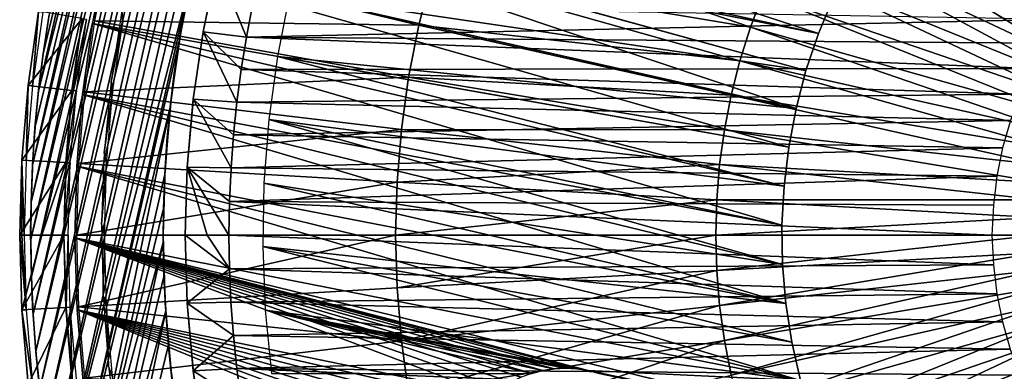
# Model space of a CAD drawing. Header units: millimetres. Extents: x -30.2 to 30.2, y -30.2 to 30.2.
# Tile 22 of 114: x -30.2 to -8, y -3.1 to 4.9. Entities that reach past the tile are written whole.
import ezdxf

# ---------------------------------------------------------------- set-up
doc = ezdxf.new("R2010")
doc.units = ezdxf.units.MM
doc.header["$LTSCALE"] = 65.185185
for name, color, linetype in [('1', 7, 'CONTINUOUS'), ('10', 7, 'CONTINUOUS'), ('11', 7, 'CONTINUOUS'), ('15', 7, 'CONTINUOUS'), ('16', 7, 'CONTINUOUS'), ('17', 7, 'CONTINUOUS'), ('18', 7, 'CONTINUOUS'), ('19', 7, 'CONTINUOUS'), ('2', 7, 'CONTINUOUS'), ('29', 7, 'CONTINUOUS'), ('3', 7, 'CONTINUOUS'), ('31', 7, 'CONTINUOUS'), ('32', 7, 'CONTINUOUS'), ('4', 7, 'CONTINUOUS'), ('43', 7, 'CONTINUOUS'), ('44', 7, 'CONTINUOUS'), ('45', 7, 'CONTINUOUS'), ('47', 7, 'CONTINUOUS'), ('49', 7, 'CONTINUOUS'), ('5', 7, 'CONTINUOUS'), ('6', 7, 'CONTINUOUS'), ('7', 7, 'CONTINUOUS'), ('8', 7, 'CONTINUOUS'), ('9', 7, 'CONTINUOUS')]:
    doc.layers.add(name, color=color, linetype=linetype)

msp = doc.modelspace()

# ---------------------------------------------------------------- linework, layer by layer
at = {"layer": '1', "color": 251, "linetype": 'Continuous', "true_color": 0x4c4c4c}
for points in [[(-11.44, 8.904, 6.753), (-5.464, 4.759, 6.938), (-10.932, 9.521, 6.753), (-11.44, 8.904, 6.753)], [(-5.464, 4.759, 6.938), (-5.194, 5.052, 6.938), (-10.932, 9.521, 6.753), (-5.464, 4.759, 6.938)], [(-11.913, 8.26, 6.753), (-5.718, 4.45, 6.938), (-11.44, 8.904, 6.753), (-11.913, 8.26, 6.753)], [(-5.718, 4.45, 6.938), (-5.464, 4.759, 6.938), (-11.44, 8.904, 6.753), (-5.718, 4.45, 6.938)], [(-12.35, 7.592, 6.753), (-5.954, 4.129, 6.938), (-11.913, 8.26, 6.753), (-12.35, 7.592, 6.753)], [(-5.954, 4.129, 6.938), (-5.718, 4.45, 6.938), (-11.913, 8.26, 6.753), (-5.954, 4.129, 6.938)], [(-12.749, 6.9, 6.753), (-6.173, 3.794, 6.938), (-12.35, 7.592, 6.753), (-12.749, 6.9, 6.753)], [(-6.173, 3.794, 6.938), (-5.954, 4.129, 6.938), (-12.35, 7.592, 6.753), (-6.173, 3.794, 6.938)], [(-20.565, 7.06, 6.444), (-20.923, 5.916, 6.444), (-13.711, 4.707, 6.753), (-20.565, 7.06, 6.444)], [(-20.565, 7.06, 6.444), (-13.711, 4.707, 6.753), (-13.431, 5.455, 6.753), (-20.565, 7.06, 6.444)], [(-13.11, 6.187, 6.753), (-6.372, 3.449, 6.938), (-12.749, 6.9, 6.753), (-13.11, 6.187, 6.753)], [(-6.372, 3.449, 6.938), (-6.173, 3.794, 6.938), (-12.749, 6.9, 6.753), (-6.372, 3.449, 6.938)], [(-28.236, 6.445, 6.013), (-28.553, 4.851, 6.013), (-21.217, 4.755, 6.444), (-28.236, 6.445, 6.013)], [(-20.923, 5.916, 6.444), (-28.236, 6.445, 6.013), (-21.217, 4.755, 6.444), (-20.923, 5.916, 6.444)], [(-13.431, 5.455, 6.753), (-6.553, 3.092, 6.938), (-13.11, 6.187, 6.753), (-13.431, 5.455, 6.753)], [(-6.553, 3.092, 6.938), (-6.372, 3.449, 6.938), (-13.11, 6.187, 6.753), (-6.553, 3.092, 6.938)], [(-20.923, 5.916, 6.444), (-21.217, 4.755, 6.444), (-13.95, 3.945, 6.753), (-20.923, 5.916, 6.444)], [(-20.923, 5.916, 6.444), (-13.95, 3.945, 6.753), (-13.711, 4.707, 6.753), (-20.923, 5.916, 6.444)], [(-13.711, 4.707, 6.753), (-6.713, 2.727, 6.938), (-13.431, 5.455, 6.753), (-13.711, 4.707, 6.753)], [(-6.713, 2.727, 6.938), (-6.553, 3.092, 6.938), (-13.431, 5.455, 6.753), (-6.713, 2.727, 6.938)], [(-28.553, 4.851, 6.013), (-28.78, 3.243, 6.013), (-21.447, 3.579, 6.444), (-28.553, 4.851, 6.013)], [(-21.217, 4.755, 6.444), (-28.553, 4.851, 6.013), (-21.447, 3.579, 6.444), (-21.217, 4.755, 6.444)], [(-21.217, 4.755, 6.444), (-21.447, 3.579, 6.444), (-14.146, 3.17, 6.753), (-21.217, 4.755, 6.444)], [(-21.217, 4.755, 6.444), (-14.146, 3.17, 6.753), (-13.95, 3.945, 6.753), (-21.217, 4.755, 6.444)], [(-13.95, 3.945, 6.753), (-6.853, 2.353, 6.938), (-13.711, 4.707, 6.753), (-13.95, 3.945, 6.753)], [(-6.853, 2.353, 6.938), (-6.713, 2.727, 6.938), (-13.711, 4.707, 6.753), (-6.853, 2.353, 6.938)], [(-14.146, 3.17, 6.753), (-6.972, 1.972, 6.938), (-13.95, 3.945, 6.753), (-14.146, 3.17, 6.753)], [(-6.972, 1.972, 6.938), (-6.853, 2.353, 6.938), (-13.95, 3.945, 6.753), (-6.972, 1.972, 6.938)], [(-21.447, 3.579, 6.444), (-28.78, 3.243, 6.013), (-21.611, 2.392, 6.444), (-21.447, 3.579, 6.444)], [(-21.447, 3.579, 6.444), (-21.611, 2.392, 6.444), (-14.299, 2.386, 6.753), (-21.447, 3.579, 6.444)], [(-21.447, 3.579, 6.444), (-14.299, 2.386, 6.753), (-14.146, 3.17, 6.753), (-21.447, 3.579, 6.444)], [(-28.78, 3.243, 6.013), (-28.917, 1.624, 6.013), (-21.611, 2.392, 6.444), (-28.78, 3.243, 6.013)], [(-14.299, 2.386, 6.753), (-7.07, 1.585, 6.938), (-14.146, 3.17, 6.753), (-14.299, 2.386, 6.753)], [(-7.07, 1.585, 6.938), (-6.972, 1.972, 6.938), (-14.146, 3.17, 6.753), (-7.07, 1.585, 6.938)], [(-21.611, 2.392, 6.444), (-28.917, 1.624, 6.013), (-21.71, 1.198, 6.444), (-21.611, 2.392, 6.444)], [(-21.611, 2.392, 6.444), (-21.71, 1.198, 6.444), (-14.409, 1.595, 6.753), (-21.611, 2.392, 6.444)], [(-21.611, 2.392, 6.444), (-14.409, 1.595, 6.753), (-14.299, 2.386, 6.753), (-21.611, 2.392, 6.444)], [(-14.409, 1.595, 6.753), (-7.147, 1.193, 6.938), (-14.299, 2.386, 6.753), (-14.409, 1.595, 6.753)], [(-7.147, 1.193, 6.938), (-7.07, 1.585, 6.938), (-14.299, 2.386, 6.753), (-7.147, 1.193, 6.938)], [(-28.917, 1.624, 6.013), (-28.962, 0, 6.013), (-21.71, 1.198, 6.444), (-28.917, 1.624, 6.013)], [(-21.71, 1.198, 6.444), (-14.475, 0.799, 6.753), (-14.409, 1.595, 6.753), (-21.71, 1.198, 6.444)], [(-14.475, 0.799, 6.753), (-7.202, 0.797, 6.938), (-14.409, 1.595, 6.753), (-14.475, 0.799, 6.753)], [(-7.202, 0.797, 6.938), (-7.147, 1.193, 6.938), (-14.409, 1.595, 6.753), (-7.202, 0.797, 6.938)], [(-21.71, 1.198, 6.444), (-28.962, 0, 6.013), (-21.743, 0, 6.444), (-21.71, 1.198, 6.444)], [(-21.71, 1.198, 6.444), (-21.743, 0, 6.444), (-14.475, 0.799, 6.753), (-21.71, 1.198, 6.444)], [(-21.743, 0, 6.444), (-14.497, 0, 6.753), (-14.475, 0.799, 6.753), (-21.743, 0, 6.444)], [(-14.497, 0, 6.753), (-7.235, 0.399, 6.938), (-14.475, 0.799, 6.753), (-14.497, 0, 6.753)], [(-7.235, 0.399, 6.938), (-7.202, 0.797, 6.938), (-14.475, 0.799, 6.753), (-7.235, 0.399, 6.938)], [(-7.246, 0, 6.938), (-7.235, 0.399, 6.938), (-14.497, 0, 6.753), (-7.246, 0, 6.938)]]:
    msp.add_3dface(points, dxfattribs=at)
at = {"layer": '10', "color": 4, "linetype": 'Continuous'}
for points in [[(-25.801, 6.048, -122.8), (-26.097, 4.602, -120), (-26.106, 4.553, -122.8), (-25.801, 6.048, -122.8)], [(-25.786, 6.111, -120), (-26.097, 4.602, -120), (-25.801, 6.048, -122.8), (-25.786, 6.111, -120)], [(-26.106, 4.553, -122.8), (-26.321, 3.076, -120), (-26.325, 3.043, -122.8), (-26.106, 4.553, -122.8)], [(-26.097, 4.602, -120), (-26.321, 3.076, -120), (-26.106, 4.553, -122.8), (-26.097, 4.602, -120)], [(-26.325, 3.043, -122.8), (-26.455, 1.541, -120), (-26.456, 1.524, -122.8), (-26.325, 3.043, -122.8)], [(-26.321, 3.076, -120), (-26.455, 1.541, -120), (-26.325, 3.043, -122.8), (-26.321, 3.076, -120)], [(-26.455, 1.541, -120), (-26.5, 0, -120), (-26.456, 1.524, -122.8), (-26.455, 1.541, -120)], [(-26.456, 1.524, -122.8), (-26.5, 0, -120), (-26.5, 0, -122.8), (-26.456, 1.524, -122.8)]]:
    msp.add_3dface(points, dxfattribs=at)
at = {"layer": '11', "color": 4, "linetype": 'Continuous'}
for points in [[(-26.5, 0, -120), (-26.455, -1.541, -120), (-26.5, 0, -122.8), (-26.5, 0, -120)], [(-26.5, 0, -122.8), (-26.455, -1.541, -120), (-26.456, -1.521, -122.8), (-26.5, 0, -122.8)], [(-26.456, -1.521, -122.8), (-26.455, -1.541, -120), (-26.326, -3.035, -122.8), (-26.456, -1.521, -122.8)], [(-26.455, -1.541, -120), (-26.321, -3.076, -120), (-26.326, -3.035, -122.8), (-26.455, -1.541, -120)], [(-26.326, -3.035, -122.8), (-26.321, -3.076, -120), (-26.108, -4.539, -122.8), (-26.326, -3.035, -122.8)], [(-26.321, -3.076, -120), (-26.097, -4.602, -120), (-26.108, -4.539, -122.8), (-26.321, -3.076, -120)]]:
    msp.add_3dface(points, dxfattribs=at)
at = {"layer": '15', "color": 251, "linetype": 'Continuous', "true_color": 0x4c4c4c}
for points in [[(-29.819, 5.066, -120.203), (-29.96, 3.376, -125.754), (-30.056, 3.387, -120.203), (-29.819, 5.066, -120.203)], [(-29.724, 5.05, -125.754), (-29.96, 3.376, -125.754), (-29.819, 5.066, -120.203), (-29.724, 5.05, -125.754)], [(-30.056, 3.387, -120.203), (-30.102, 1.69, -125.754), (-30.199, 1.696, -120.203), (-30.056, 3.387, -120.203)], [(-29.96, 3.376, -125.754), (-30.102, 1.69, -125.754), (-30.056, 3.387, -120.203), (-29.96, 3.376, -125.754)], [(-30.246, 0, -120.203), (-30.199, 1.696, -120.203), (-30.198, 0, -122.979), (-30.246, 0, -120.203)], [(-30.102, 1.69, -125.754), (-30.15, 0, -125.754), (-30.199, 1.696, -120.203), (-30.102, 1.69, -125.754)], [(-30.199, 1.696, -120.203), (-30.15, 0, -125.754), (-30.198, 0, -122.979), (-30.199, 1.696, -120.203)]]:
    msp.add_3dface(points, dxfattribs=at)
at = {"layer": '16', "color": 251, "linetype": 'Continuous', "true_color": 0x4c4c4c}
for points in [[(-30.246, 0, -120.203), (-30.198, 0, -122.979), (-30.102, -1.691, -125.754), (-30.246, 0, -120.203)], [(-30.246, 0, -120.203), (-30.102, -1.691, -125.754), (-30.199, -1.696, -120.203), (-30.246, 0, -120.203)], [(-30.198, 0, -122.979), (-30.15, 0, -125.754), (-30.102, -1.691, -125.754), (-30.198, 0, -122.979)], [(-30.102, -1.691, -125.754), (-29.96, -3.376, -125.754), (-30.199, -1.696, -120.203), (-30.102, -1.691, -125.754)], [(-30.199, -1.696, -120.203), (-29.96, -3.376, -125.754), (-30.056, -3.387, -120.203), (-30.199, -1.696, -120.203)]]:
    msp.add_3dface(points, dxfattribs=at)
at = {"layer": '17', "color": 251, "linetype": 'Continuous', "true_color": 0x4c4c4c}
for points in [[(-27.594, 6.417, -123.954), (-27.938, 5.075, -120.246), (-27.916, 4.831, -123.954), (-27.594, 6.417, -123.954)], [(-27.938, 5.075, -120.246), (-28.182, 3.476, -120.246), (-27.916, 4.831, -123.954), (-27.938, 5.075, -120.246)], [(-27.916, 4.831, -123.954), (-28.182, 3.476, -120.246), (-28.146, 3.229, -123.954), (-27.916, 4.831, -123.954)], [(-28.182, 3.476, -120.246), (-28.334, 1.866, -120.246), (-28.146, 3.229, -123.954), (-28.182, 3.476, -120.246)], [(-28.146, 3.229, -123.954), (-28.334, 1.866, -120.246), (-28.284, 1.617, -123.954), (-28.146, 3.229, -123.954)], [(-28.334, 1.866, -120.246), (-28.394, 0.25, -120.246), (-28.284, 1.617, -123.954), (-28.334, 1.866, -120.246)], [(-28.394, 0.25, -120.246), (-28.331, 0, -123.954), (-28.284, 1.617, -123.954), (-28.394, 0.25, -120.246)], [(-28.363, -1.367, -120.246), (-28.331, 0, -123.954), (-28.394, 0.25, -120.246), (-28.363, -1.367, -120.246)], [(-28.285, -1.608, -123.954), (-28.331, 0, -123.954), (-28.363, -1.367, -120.246), (-28.285, -1.608, -123.954)], [(-28.239, -2.979, -120.246), (-28.285, -1.608, -123.954), (-28.363, -1.367, -120.246), (-28.239, -2.979, -120.246)], [(-28.148, -3.211, -123.954), (-28.285, -1.608, -123.954), (-28.239, -2.979, -120.246), (-28.148, -3.211, -123.954)], [(-28.023, -4.582, -120.246), (-28.148, -3.211, -123.954), (-28.239, -2.979, -120.246), (-28.023, -4.582, -120.246)]]:
    msp.add_3dface(points, dxfattribs=at)
at = {"layer": '18', "color": 251, "linetype": 'Continuous', "true_color": 0x4c4c4c}
for points in [[(-26.605, 4.604, -126), (-26.298, 6.115, -126), (-26.605, 4.604, -124.2), (-26.605, 4.604, -126)], [(-26.605, 4.604, -124.2), (-26.298, 6.115, -126), (-26.298, 6.115, -124.2), (-26.605, 4.604, -124.2)], [(-26.824, 3.078, -126), (-26.605, 4.604, -126), (-26.824, 3.078, -124.2), (-26.824, 3.078, -126)], [(-26.824, 3.078, -124.2), (-26.605, 4.604, -126), (-26.605, 4.604, -124.2), (-26.824, 3.078, -124.2)], [(-26.956, 1.541, -126), (-26.824, 3.078, -126), (-26.956, 1.541, -124.2), (-26.956, 1.541, -126)], [(-26.956, 1.541, -124.2), (-26.824, 3.078, -126), (-26.824, 3.078, -124.2), (-26.956, 1.541, -124.2)], [(-27, 0, -126), (-26.956, 1.541, -126), (-27, 0, -124.2), (-27, 0, -126)], [(-27, 0, -124.2), (-26.956, 1.541, -126), (-26.956, 1.541, -124.2), (-27, 0, -124.2)]]:
    msp.add_3dface(points, dxfattribs=at)
at = {"layer": '19', "color": 251, "linetype": 'Continuous', "true_color": 0x4c4c4c}
for points in [[(-27, 0, -126), (-27, 0, -124.2), (-26.956, -1.541, -124.2), (-27, 0, -126)], [(-27, 0, -126), (-26.956, -1.541, -124.2), (-26.956, -1.541, -126), (-27, 0, -126)], [(-26.956, -1.541, -124.2), (-26.824, -3.078, -124.2), (-26.956, -1.541, -126), (-26.956, -1.541, -124.2)], [(-26.956, -1.541, -126), (-26.824, -3.078, -124.2), (-26.824, -3.078, -126), (-26.956, -1.541, -126)], [(-26.824, -3.078, -124.2), (-26.605, -4.604, -124.2), (-26.824, -3.078, -126), (-26.824, -3.078, -124.2)], [(-26.824, -3.078, -126), (-26.605, -4.604, -124.2), (-26.605, -4.604, -126), (-26.824, -3.078, -126)]]:
    msp.add_3dface(points, dxfattribs=at)
at = {"layer": '2', "color": 251, "linetype": 'Continuous', "true_color": 0x4c4c4c}
for points in [[(-21.743, 0, 6.444), (-28.962, 0, 6.013), (-28.917, -1.624, 6.013), (-21.743, 0, 6.444)], [(-21.743, 0, 6.444), (-28.917, -1.624, 6.013), (-21.71, -1.198, 6.444), (-21.743, 0, 6.444)], [(-14.497, 0, 6.753), (-21.743, 0, 6.444), (-21.71, -1.198, 6.444), (-14.497, 0, 6.753)], [(-14.497, 0, 6.753), (-21.71, -1.198, 6.444), (-14.475, -0.799, 6.753), (-14.497, 0, 6.753)], [(-7.246, 0, 6.938), (-14.497, 0, 6.753), (-14.475, -0.799, 6.753), (-7.246, 0, 6.938)], [(-7.235, -0.399, 6.938), (-7.246, 0, 6.938), (-14.475, -0.799, 6.753), (-7.235, -0.399, 6.938)], [(-14.409, -1.595, 6.753), (-7.235, -0.399, 6.938), (-14.475, -0.799, 6.753), (-14.409, -1.595, 6.753)], [(-7.202, -0.797, 6.938), (-7.235, -0.399, 6.938), (-14.409, -1.595, 6.753), (-7.202, -0.797, 6.938)], [(-21.71, -1.198, 6.444), (-21.611, -2.392, 6.444), (-14.475, -0.799, 6.753), (-21.71, -1.198, 6.444)], [(-21.611, -2.392, 6.444), (-14.409, -1.595, 6.753), (-14.475, -0.799, 6.753), (-21.611, -2.392, 6.444)], [(-14.299, -2.386, 6.753), (-7.202, -0.797, 6.938), (-14.409, -1.595, 6.753), (-14.299, -2.386, 6.753)], [(-7.147, -1.193, 6.938), (-7.202, -0.797, 6.938), (-14.299, -2.386, 6.753), (-7.147, -1.193, 6.938)], [(-21.71, -1.198, 6.444), (-28.917, -1.624, 6.013), (-21.611, -2.392, 6.444), (-21.71, -1.198, 6.444)], [(-14.146, -3.17, 6.753), (-7.147, -1.193, 6.938), (-14.299, -2.386, 6.753), (-14.146, -3.17, 6.753)], [(-7.07, -1.585, 6.938), (-7.147, -1.193, 6.938), (-14.146, -3.17, 6.753), (-7.07, -1.585, 6.938)], [(-28.917, -1.624, 6.013), (-28.78, -3.243, 6.013), (-21.611, -2.392, 6.444), (-28.917, -1.624, 6.013)], [(-21.611, -2.392, 6.444), (-21.447, -3.579, 6.444), (-14.409, -1.595, 6.753), (-21.611, -2.392, 6.444)], [(-21.447, -3.579, 6.444), (-14.299, -2.386, 6.753), (-14.409, -1.595, 6.753), (-21.447, -3.579, 6.444)], [(-13.95, -3.945, 6.753), (-7.07, -1.585, 6.938), (-14.146, -3.17, 6.753), (-13.95, -3.945, 6.753)], [(-6.972, -1.972, 6.938), (-7.07, -1.585, 6.938), (-13.95, -3.945, 6.753), (-6.972, -1.972, 6.938)], [(-13.711, -4.707, 6.753), (-6.972, -1.972, 6.938), (-13.95, -3.945, 6.753), (-13.711, -4.707, 6.753)], [(-6.853, -2.353, 6.938), (-6.972, -1.972, 6.938), (-13.711, -4.707, 6.753), (-6.853, -2.353, 6.938)], [(-21.611, -2.392, 6.444), (-28.78, -3.243, 6.013), (-21.447, -3.579, 6.444), (-21.611, -2.392, 6.444)], [(-21.447, -3.579, 6.444), (-21.217, -4.755, 6.444), (-14.299, -2.386, 6.753), (-21.447, -3.579, 6.444)], [(-21.217, -4.755, 6.444), (-14.146, -3.17, 6.753), (-14.299, -2.386, 6.753), (-21.217, -4.755, 6.444)], [(-13.431, -5.455, 6.753), (-6.853, -2.353, 6.938), (-13.711, -4.707, 6.753), (-13.431, -5.455, 6.753)], [(-6.713, -2.727, 6.938), (-6.853, -2.353, 6.938), (-13.431, -5.455, 6.753), (-6.713, -2.727, 6.938)], [(-13.11, -6.187, 6.753), (-6.713, -2.727, 6.938), (-13.431, -5.455, 6.753), (-13.11, -6.187, 6.753)], [(-6.553, -3.092, 6.938), (-6.713, -2.727, 6.938), (-13.11, -6.187, 6.753), (-6.553, -3.092, 6.938)]]:
    msp.add_3dface(points, dxfattribs=at)
at = {"layer": '29', "color": 251, "linetype": 'Continuous', "true_color": 0x4c4c4c}
for points in [[(-29.812, 3.353, -126), (-29.582, 4.99, -126), (-29.717, 4.101, -826), (-29.812, 3.353, -126)], [(-29.717, 4.101, -826), (-29.582, 4.99, -126), (-29.59, 4.938, -826), (-29.717, 4.101, -826)], [(-29.821, 3.263, -826), (-29.812, 3.353, -126), (-29.717, 4.101, -826), (-29.821, 3.263, -826)], [(-29.951, 1.706, -126), (-29.812, 3.353, -126), (-29.902, 2.425, -826), (-29.951, 1.706, -126)], [(-29.902, 2.425, -826), (-29.812, 3.353, -126), (-29.821, 3.263, -826), (-29.902, 2.425, -826)], [(-29.958, 1.585, -826), (-29.951, 1.706, -126), (-29.902, 2.425, -826), (-29.958, 1.585, -826)], [(-30, 0.052, -126), (-29.951, 1.706, -126), (-29.991, 0.745, -826), (-30, 0.052, -126)], [(-29.991, 0.745, -826), (-29.951, 1.706, -126), (-29.958, 1.585, -826), (-29.991, 0.745, -826)], [(-29.999, -0.098, -826), (-30, 0.052, -126), (-29.991, 0.745, -826), (-29.999, -0.098, -826)], [(-29.957, -1.603, -126), (-30, 0.052, -126), (-29.984, -0.944, -826), (-29.957, -1.603, -126)], [(-29.984, -0.944, -826), (-30, 0.052, -126), (-29.999, -0.098, -826), (-29.984, -0.944, -826)], [(-29.945, -1.792, -826), (-29.957, -1.603, -126), (-29.984, -0.944, -826), (-29.945, -1.792, -826)], [(-29.823, -3.254, -126), (-29.957, -1.603, -126), (-29.882, -2.639, -826), (-29.823, -3.254, -126)], [(-29.882, -2.639, -826), (-29.957, -1.603, -126), (-29.945, -1.792, -826), (-29.882, -2.639, -826)], [(-29.796, -3.484, -826), (-29.823, -3.254, -126), (-29.882, -2.639, -826), (-29.796, -3.484, -826)]]:
    msp.add_3dface(points, dxfattribs=at)
at = {"layer": '3', "color": 251, "linetype": 'Continuous', "true_color": 0x4c4c4c}
for points in [[(-28.833, 4.899, 0.203), (-29.063, 3.275, 0.203), (-28.737, 4.883, 5.816), (-28.833, 4.899, 0.203)], [(-28.737, 4.883, 5.816), (-29.063, 3.275, 0.203), (-28.965, 3.264, 5.816), (-28.737, 4.883, 5.816)], [(-29.063, 3.275, 0.203), (-29.2, 1.64, 0.203), (-28.965, 3.264, 5.816), (-29.063, 3.275, 0.203)], [(-28.965, 3.264, 5.816), (-29.2, 1.64, 0.203), (-29.103, 1.634, 5.816), (-28.965, 3.264, 5.816)], [(-29.2, 1.64, 0.203), (-29.246, 0, 0.203), (-29.103, 1.634, 5.816), (-29.2, 1.64, 0.203)], [(-29.103, 1.634, 5.816), (-29.246, 0, 0.203), (-29.148, 0, 5.816), (-29.103, 1.634, 5.816)]]:
    msp.add_3dface(points, dxfattribs=at)
at = {"layer": '31', "color": 251, "linetype": 'Continuous', "true_color": 0x4c4c4c}
for points in [[(-26.634, 4.425, -826), (-26.336, 5.949, -826), (-26.496, 5.192, -126), (-26.634, 4.425, -826)], [(-26.634, 4.429, -126), (-26.634, 4.425, -826), (-26.496, 5.192, -126), (-26.634, 4.429, -126)], [(-26.844, 2.898, -826), (-26.634, 4.425, -826), (-26.75, 3.663, -126), (-26.844, 2.898, -826)], [(-26.75, 3.663, -126), (-26.634, 4.425, -826), (-26.634, 4.429, -126), (-26.75, 3.663, -126)], [(-26.844, 2.894, -126), (-26.844, 2.898, -826), (-26.75, 3.663, -126), (-26.844, 2.894, -126)], [(-26.965, 1.368, -826), (-26.844, 2.898, -826), (-26.916, 2.122, -126), (-26.965, 1.368, -826)], [(-26.916, 2.122, -126), (-26.844, 2.898, -826), (-26.844, 2.894, -126), (-26.916, 2.122, -126)], [(-26.966, 1.348, -126), (-26.965, 1.368, -826), (-26.916, 2.122, -126), (-26.966, 1.348, -126)], [(-26.994, 0.573, -126), (-26.993, 0.602, -826), (-26.966, 1.348, -126), (-26.994, 0.573, -126)], [(-26.993, 0.602, -826), (-26.965, 1.368, -826), (-26.966, 1.348, -126), (-26.993, 0.602, -826)], [(-26.999, -0.168, -826), (-26.993, 0.602, -826), (-26.994, 0.573, -126), (-26.999, -0.168, -826)], [(-26.999, -0.202, -126), (-26.999, -0.168, -826), (-26.994, 0.573, -126), (-26.999, -0.202, -126)], [(-26.983, -0.94, -826), (-26.999, -0.168, -826), (-26.999, -0.202, -126), (-26.983, -0.94, -826)], [(-26.982, -0.978, -126), (-26.983, -0.94, -826), (-26.999, -0.202, -126), (-26.982, -0.978, -126)], [(-26.944, -1.713, -826), (-26.983, -0.94, -826), (-26.982, -0.978, -126), (-26.944, -1.713, -826)], [(-26.943, -1.754, -126), (-26.944, -1.713, -826), (-26.982, -0.978, -126), (-26.943, -1.754, -126)], [(-26.884, -2.486, -826), (-26.944, -1.713, -826), (-26.943, -1.754, -126), (-26.884, -2.486, -826)], [(-26.881, -2.528, -126), (-26.884, -2.486, -826), (-26.943, -1.754, -126), (-26.881, -2.528, -126)], [(-26.802, -3.255, -826), (-26.884, -2.486, -826), (-26.881, -2.528, -126), (-26.802, -3.255, -826)], [(-26.798, -3.299, -126), (-26.802, -3.255, -826), (-26.881, -2.528, -126), (-26.798, -3.299, -126)]]:
    msp.add_3dface(points, dxfattribs=at)
at = {"layer": '32', "color": 251, "linetype": 'Continuous', "true_color": 0x4c4c4c}
for points in [[(-24.007, 17.99, -826), (-23.492, 18.656, -826), (-29.397, -5.982, -826), (-24.007, 17.99, -826)], [(-29.397, -5.982, -826), (-23.492, 18.656, -826), (-26.336, 5.949, -826), (-29.397, -5.982, -826)], [(-24.501, 17.311, -826), (-24.007, 17.99, -826), (-29.554, -5.155, -826), (-24.501, 17.311, -826)], [(-24.007, 17.99, -826), (-29.397, -5.982, -826), (-29.554, -5.155, -826), (-24.007, 17.99, -826)], [(-24.976, 16.619, -826), (-24.501, 17.311, -826), (-29.686, -4.323, -826), (-24.976, 16.619, -826)], [(-24.501, 17.311, -826), (-29.554, -5.155, -826), (-29.686, -4.323, -826), (-24.501, 17.311, -826)], [(-25.432, 15.911, -826), (-24.976, 16.619, -826), (-29.796, -3.484, -826), (-25.432, 15.911, -826)], [(-24.976, 16.619, -826), (-29.686, -4.323, -826), (-29.796, -3.484, -826), (-24.976, 16.619, -826)], [(-25.87, 15.188, -826), (-25.432, 15.911, -826), (-29.882, -2.639, -826), (-25.87, 15.188, -826)], [(-25.432, 15.911, -826), (-29.796, -3.484, -826), (-29.882, -2.639, -826), (-25.432, 15.911, -826)], [(-26.288, 14.453, -826), (-25.87, 15.188, -826), (-29.945, -1.792, -826), (-26.288, 14.453, -826)], [(-25.87, 15.188, -826), (-29.882, -2.639, -826), (-29.945, -1.792, -826), (-25.87, 15.188, -826)], [(-26.684, 13.707, -826), (-26.288, 14.453, -826), (-29.984, -0.944, -826), (-26.684, 13.707, -826)], [(-26.288, 14.453, -826), (-29.945, -1.792, -826), (-29.984, -0.944, -826), (-26.288, 14.453, -826)], [(-27.059, 12.952, -826), (-26.684, 13.707, -826), (-29.999, -0.098, -826), (-27.059, 12.952, -826)], [(-26.684, 13.707, -826), (-29.984, -0.944, -826), (-29.999, -0.098, -826), (-26.684, 13.707, -826)], [(-27.059, 12.952, -826), (-29.999, -0.098, -826), (-29.991, 0.745, -826), (-27.059, 12.952, -826)], [(-27.411, 12.191, -826), (-27.059, 12.952, -826), (-29.991, 0.745, -826), (-27.411, 12.191, -826)], [(-27.411, 12.191, -826), (-29.991, 0.745, -826), (-29.958, 1.585, -826), (-27.411, 12.191, -826)], [(-27.741, 11.422, -826), (-27.411, 12.191, -826), (-29.958, 1.585, -826), (-27.741, 11.422, -826)], [(-27.741, 11.422, -826), (-29.958, 1.585, -826), (-29.902, 2.425, -826), (-27.741, 11.422, -826)], [(-27.741, 11.422, -826), (-29.902, 2.425, -826), (-29.821, 3.263, -826), (-27.741, 11.422, -826)], [(-28.334, 9.856, -826), (-27.741, 11.422, -826), (-29.821, 3.263, -826), (-28.334, 9.856, -826)], [(-28.334, 9.856, -826), (-29.821, 3.263, -826), (-29.717, 4.101, -826), (-28.334, 9.856, -826)], [(-28.334, 9.856, -826), (-29.717, 4.101, -826), (-29.59, 4.938, -826), (-28.334, 9.856, -826)], [(-29.217, -6.808, -826), (-29.397, -5.982, -826), (-26.336, 5.949, -826), (-29.217, -6.808, -826)], [(-29.217, -6.808, -826), (-26.336, 5.949, -826), (-26.634, 4.425, -826), (-29.217, -6.808, -826)], [(-29.217, -6.808, -826), (-26.634, 4.425, -826), (-26.844, 2.898, -826), (-29.217, -6.808, -826)], [(-29.012, -7.63, -826), (-29.217, -6.808, -826), (-26.844, 2.898, -826), (-29.012, -7.63, -826)], [(-29.012, -7.63, -826), (-26.844, 2.898, -826), (-26.965, 1.368, -826), (-29.012, -7.63, -826)], [(-29.012, -7.63, -826), (-26.965, 1.368, -826), (-26.993, 0.602, -826), (-29.012, -7.63, -826)], [(-29.012, -7.63, -826), (-26.993, 0.602, -826), (-26.999, -0.168, -826), (-29.012, -7.63, -826)], [(-28.785, -8.446, -826), (-29.012, -7.63, -826), (-26.999, -0.168, -826), (-28.785, -8.446, -826)], [(-28.785, -8.446, -826), (-26.999, -0.168, -826), (-26.983, -0.94, -826), (-28.785, -8.446, -826)], [(-28.785, -8.446, -826), (-26.983, -0.94, -826), (-26.944, -1.713, -826), (-28.785, -8.446, -826)], [(-28.536, -9.254, -826), (-28.785, -8.446, -826), (-26.944, -1.713, -826), (-28.536, -9.254, -826)], [(-28.536, -9.254, -826), (-26.944, -1.713, -826), (-26.884, -2.486, -826), (-28.536, -9.254, -826)], [(-28.536, -9.254, -826), (-26.884, -2.486, -826), (-26.802, -3.255, -826), (-28.536, -9.254, -826)]]:
    msp.add_3dface(points, dxfattribs=at)
at = {"layer": '4', "color": 251, "linetype": 'Continuous', "true_color": 0x4c4c4c}
for points in [[(-29.148, 0, 5.816), (-29.246, 0, 0.203), (-29.2, -1.64, 0.203), (-29.148, 0, 5.816)], [(-29.148, 0, 5.816), (-29.2, -1.64, 0.203), (-29.103, -1.634, 5.816), (-29.148, 0, 5.816)], [(-29.2, -1.64, 0.203), (-29.063, -3.275, 0.203), (-29.103, -1.634, 5.816), (-29.2, -1.64, 0.203)], [(-29.103, -1.634, 5.816), (-29.063, -3.275, 0.203), (-28.965, -3.264, 5.816), (-29.103, -1.634, 5.816)]]:
    msp.add_3dface(points, dxfattribs=at)
at = {"layer": '43', "linetype": 'Continuous'}
for points in [[(-23.784, 6.848, -791), (-24.142, 5.454, -791), (-12.455, 3.723, -791), (-23.784, 6.848, -791)], [(-11.832, 5.385, -791), (-23.784, 6.848, -791), (-12.172, 4.564, -791), (-11.832, 5.385, -791)], [(-12.172, 4.564, -791), (-23.784, 6.848, -791), (-12.455, 3.723, -791), (-12.172, 4.564, -791)], [(-24.142, 5.454, -791), (-24.418, 4.041, -791), (-12.68, 2.865, -791), (-24.142, 5.454, -791)], [(-24.142, 5.454, -791), (-12.68, 2.865, -791), (-12.455, 3.723, -791), (-24.142, 5.454, -791)], [(-24.418, 4.041, -791), (-24.612, 2.614, -791), (-12.952, 1.111, -791), (-24.418, 4.041, -791)], [(-12.68, 2.865, -791), (-24.418, 4.041, -791), (-12.846, 1.993, -791), (-12.68, 2.865, -791)], [(-12.846, 1.993, -791), (-24.418, 4.041, -791), (-12.952, 1.111, -791), (-12.846, 1.993, -791)], [(-24.612, 2.614, -791), (-24.722, 1.179, -791), (-12.983, -0.663, -791), (-24.612, 2.614, -791)], [(-12.952, 1.111, -791), (-24.612, 2.614, -791), (-12.998, 0.225, -791), (-12.952, 1.111, -791)], [(-12.998, 0.225, -791), (-24.612, 2.614, -791), (-12.983, -0.663, -791), (-12.998, 0.225, -791)], [(-24.722, 1.179, -791), (-24.749, -0.261, -791), (-12.908, -1.547, -791), (-24.722, 1.179, -791)], [(-12.983, -0.663, -791), (-24.722, 1.179, -791), (-12.908, -1.547, -791), (-12.983, -0.663, -791)], [(-24.749, -0.261, -791), (-24.692, -1.699, -791), (-12.577, -3.29, -791), (-24.749, -0.261, -791)], [(-12.908, -1.547, -791), (-24.749, -0.261, -791), (-12.772, -2.425, -791), (-12.908, -1.547, -791)], [(-12.772, -2.425, -791), (-24.749, -0.261, -791), (-12.577, -3.29, -791), (-12.772, -2.425, -791)], [(-24.692, -1.699, -791), (-24.551, -3.132, -791), (-18.662, -3.132, -791), (-24.692, -1.699, -791)], [(-12.577, -3.29, -791), (-24.692, -1.699, -791), (-17.385, -3.07, -791), (-12.577, -3.29, -791)], [(-24.692, -1.699, -791), (-18.662, -3.132, -791), (-18.411, -3.067, -791), (-24.692, -1.699, -791)], [(-17.385, -3.07, -791), (-24.692, -1.699, -791), (-17.64, -3.03, -791), (-17.385, -3.07, -791)], [(-17.64, -3.03, -791), (-24.692, -1.699, -791), (-17.898, -3.017, -791), (-17.64, -3.03, -791)], [(-17.898, -3.017, -791), (-24.692, -1.699, -791), (-18.156, -3.029, -791), (-17.898, -3.017, -791)], [(-18.156, -3.029, -791), (-24.692, -1.699, -791), (-18.411, -3.067, -791), (-18.156, -3.029, -791)], [(-12.323, -4.141, -791), (-12.577, -3.29, -791), (-17.385, -3.07, -791), (-12.323, -4.141, -791)], [(-17.135, -3.135, -791), (-12.323, -4.141, -791), (-17.385, -3.07, -791), (-17.135, -3.135, -791)]]:
    msp.add_3dface(points, dxfattribs=at)
at = {"layer": '44', "linetype": 'Continuous'}
for points in [[(-11.832, 5.385, -791), (-12.172, 4.564, -791), (-11.832, 5.385, -828), (-11.832, 5.385, -791)], [(-11.832, 5.385, -828), (-12.172, 4.564, -791), (-12.172, 4.564, -828), (-11.832, 5.385, -828)], [(-12.172, 4.564, -791), (-12.455, 3.723, -791), (-12.172, 4.564, -828), (-12.172, 4.564, -791)], [(-12.172, 4.564, -828), (-12.455, 3.723, -791), (-12.455, 3.723, -828), (-12.172, 4.564, -828)], [(-12.455, 3.723, -791), (-12.68, 2.865, -791), (-12.455, 3.723, -828), (-12.455, 3.723, -791)], [(-12.455, 3.723, -828), (-12.68, 2.865, -791), (-12.68, 2.865, -828), (-12.455, 3.723, -828)]]:
    msp.add_3dface(points, dxfattribs=at)
at = {"layer": '45', "linetype": 'Continuous'}
for points in [[(-12.68, 2.865, -791), (-12.846, 1.993, -791), (-12.68, 2.865, -828), (-12.68, 2.865, -791)], [(-12.68, 2.865, -828), (-12.846, 1.993, -791), (-12.846, 1.993, -828), (-12.68, 2.865, -828)], [(-12.846, 1.993, -791), (-12.952, 1.111, -791), (-12.846, 1.993, -828), (-12.846, 1.993, -791)], [(-12.846, 1.993, -828), (-12.952, 1.111, -791), (-12.952, 1.111, -828), (-12.846, 1.993, -828)], [(-12.952, 1.111, -791), (-12.998, 0.225, -791), (-12.952, 1.111, -828), (-12.952, 1.111, -791)], [(-12.952, 1.111, -828), (-12.998, 0.225, -791), (-12.998, 0.225, -828), (-12.952, 1.111, -828)], [(-12.998, 0.225, -791), (-12.983, -0.663, -791), (-12.998, 0.225, -828), (-12.998, 0.225, -791)], [(-12.998, 0.225, -828), (-12.983, -0.663, -791), (-12.983, -0.663, -828), (-12.998, 0.225, -828)], [(-12.983, -0.663, -791), (-12.908, -1.547, -791), (-12.983, -0.663, -828), (-12.983, -0.663, -791)], [(-12.983, -0.663, -828), (-12.908, -1.547, -791), (-12.908, -1.547, -828), (-12.983, -0.663, -828)], [(-12.908, -1.547, -791), (-12.772, -2.425, -791), (-12.908, -1.547, -828), (-12.908, -1.547, -791)], [(-12.908, -1.547, -828), (-12.772, -2.425, -791), (-12.772, -2.425, -828), (-12.908, -1.547, -828)], [(-12.772, -2.425, -791), (-12.577, -3.29, -791), (-12.772, -2.425, -828), (-12.772, -2.425, -791)], [(-12.772, -2.425, -828), (-12.577, -3.29, -791), (-12.577, -3.29, -828), (-12.772, -2.425, -828)]]:
    msp.add_3dface(points, dxfattribs=at)
at = {"layer": '47', "linetype": 'Continuous'}
for points in [[(-27.394, 9.517, -828), (-12.172, 4.564, -828), (-27.884, 7.966, -828), (-27.394, 9.517, -828)], [(-11.832, 5.385, -828), (-12.172, 4.564, -828), (-27.394, 9.517, -828), (-11.832, 5.385, -828)], [(-12.68, 2.865, -828), (-28.287, 6.39, -828), (-27.884, 7.966, -828), (-12.68, 2.865, -828)], [(-12.172, 4.564, -828), (-12.455, 3.723, -828), (-27.884, 7.966, -828), (-12.172, 4.564, -828)], [(-12.455, 3.723, -828), (-12.68, 2.865, -828), (-27.884, 7.966, -828), (-12.455, 3.723, -828)], [(-28.287, 6.39, -828), (-12.846, 1.993, -828), (-28.601, 4.794, -828), (-28.287, 6.39, -828)], [(-12.68, 2.865, -828), (-12.846, 1.993, -828), (-28.287, 6.39, -828), (-12.68, 2.865, -828)], [(-28.601, 4.794, -828), (-12.998, 0.225, -828), (-28.825, 3.183, -828), (-28.601, 4.794, -828)], [(-12.846, 1.993, -828), (-12.952, 1.111, -828), (-28.601, 4.794, -828), (-12.846, 1.993, -828)], [(-12.952, 1.111, -828), (-12.998, 0.225, -828), (-28.601, 4.794, -828), (-12.952, 1.111, -828)], [(-28.825, 3.183, -828), (-12.908, -1.547, -828), (-28.958, 1.562, -828), (-28.825, 3.183, -828)], [(-12.998, 0.225, -828), (-12.983, -0.663, -828), (-28.825, 3.183, -828), (-12.998, 0.225, -828)], [(-12.983, -0.663, -828), (-12.908, -1.547, -828), (-28.825, 3.183, -828), (-12.983, -0.663, -828)], [(-28.958, 1.562, -828), (-12.577, -3.29, -828), (-29, -0.065, -828), (-28.958, 1.562, -828)], [(-12.908, -1.547, -828), (-12.772, -2.425, -828), (-28.958, 1.562, -828), (-12.908, -1.547, -828)], [(-12.772, -2.425, -828), (-12.577, -3.29, -828), (-28.958, 1.562, -828), (-12.772, -2.425, -828)], [(-12.577, -3.29, -828), (-12.323, -4.141, -828), (-29, -0.065, -828), (-12.577, -3.29, -828)], [(-29, -0.065, -828), (-12.323, -4.141, -828), (-17.385, -3.07, -828), (-29, -0.065, -828)], [(-28.951, -1.691, -828), (-29, -0.065, -828), (-19.561, -3.627, -828), (-28.951, -1.691, -828)], [(-18.662, -3.132, -828), (-29, -0.065, -828), (-18.411, -3.067, -828), (-18.662, -3.132, -828)], [(-29, -0.065, -828), (-18.662, -3.132, -828), (-18.904, -3.221, -828), (-29, -0.065, -828)], [(-18.411, -3.067, -828), (-29, -0.065, -828), (-18.156, -3.029, -828), (-18.411, -3.067, -828)], [(-18.156, -3.029, -828), (-29, -0.065, -828), (-17.898, -3.017, -828), (-18.156, -3.029, -828)], [(-17.898, -3.017, -828), (-29, -0.065, -828), (-17.64, -3.03, -828), (-17.898, -3.017, -828)], [(-17.64, -3.03, -828), (-29, -0.065, -828), (-17.385, -3.07, -828), (-17.64, -3.03, -828)], [(-19.561, -3.627, -828), (-29, -0.065, -828), (-19.356, -3.47, -828), (-19.561, -3.627, -828)], [(-19.356, -3.47, -828), (-29, -0.065, -828), (-19.136, -3.334, -828), (-19.356, -3.47, -828)], [(-19.136, -3.334, -828), (-29, -0.065, -828), (-18.904, -3.221, -828), (-19.136, -3.334, -828)], [(-28.81, -3.311, -828), (-28.951, -1.691, -828), (-20.424, -5.174, -828), (-28.81, -3.311, -828)], [(-20.424, -5.174, -828), (-28.951, -1.691, -828), (-20.372, -4.921, -828), (-20.424, -5.174, -828)], [(-20.372, -4.921, -828), (-28.951, -1.691, -828), (-20.294, -4.675, -828), (-20.372, -4.921, -828)], [(-20.294, -4.675, -828), (-28.951, -1.691, -828), (-20.191, -4.438, -828), (-20.294, -4.675, -828)], [(-20.191, -4.438, -828), (-28.951, -1.691, -828), (-20.065, -4.212, -828), (-20.191, -4.438, -828)], [(-20.065, -4.212, -828), (-28.951, -1.691, -828), (-19.917, -4, -828), (-20.065, -4.212, -828)], [(-19.917, -4, -828), (-28.951, -1.691, -828), (-19.748, -3.805, -828), (-19.917, -4, -828)], [(-19.748, -3.805, -828), (-28.951, -1.691, -828), (-19.561, -3.627, -828), (-19.748, -3.805, -828)], [(-17.385, -3.07, -828), (-12.323, -4.141, -828), (-17.135, -3.135, -828), (-17.385, -3.07, -828)]]:
    msp.add_3dface(points, dxfattribs=at)
at = {"layer": '49', "linetype": 'Continuous'}
for points in [[(-28.287, 6.39, -828), (-28.601, 4.794, -828), (-28.287, 6.39, -826), (-28.287, 6.39, -828)], [(-28.287, 6.39, -826), (-28.601, 4.794, -828), (-28.601, 4.794, -826), (-28.287, 6.39, -826)], [(-28.601, 4.794, -828), (-28.825, 3.183, -828), (-28.601, 4.794, -826), (-28.601, 4.794, -828)], [(-28.601, 4.794, -826), (-28.825, 3.183, -828), (-28.825, 3.183, -826), (-28.601, 4.794, -826)], [(-28.825, 3.183, -828), (-28.958, 1.562, -828), (-28.825, 3.183, -826), (-28.825, 3.183, -828)], [(-28.825, 3.183, -826), (-28.958, 1.562, -828), (-28.958, 1.562, -826), (-28.825, 3.183, -826)], [(-28.958, 1.562, -828), (-29, -0.065, -828), (-28.958, 1.562, -826), (-28.958, 1.562, -828)], [(-28.958, 1.562, -826), (-29, -0.065, -828), (-29, -0.065, -826), (-28.958, 1.562, -826)], [(-29, -0.065, -828), (-28.951, -1.691, -828), (-29, -0.065, -826), (-29, -0.065, -828)], [(-29, -0.065, -826), (-28.951, -1.691, -828), (-28.951, -1.691, -826), (-29, -0.065, -826)], [(-28.951, -1.691, -828), (-28.81, -3.311, -828), (-28.951, -1.691, -826), (-28.951, -1.691, -828)], [(-28.951, -1.691, -826), (-28.81, -3.311, -828), (-28.81, -3.311, -826), (-28.951, -1.691, -826)]]:
    msp.add_3dface(points, dxfattribs=at)
at = {"layer": '5', "color": 4, "linetype": 'Continuous'}
for points in [[(-30.058, 3.387, -119.798), (-28.838, 4.9, -0.198), (-29.821, 5.067, -119.798), (-30.058, 3.387, -119.798)], [(-29.068, 3.275, -0.198), (-28.838, 4.9, -0.198), (-30.058, 3.387, -119.798), (-29.068, 3.275, -0.198)], [(-30.201, 1.696, -119.798), (-29.068, 3.275, -0.198), (-30.058, 3.387, -119.798), (-30.201, 1.696, -119.798)], [(-29.206, 1.64, -0.198), (-29.068, 3.275, -0.198), (-30.201, 1.696, -119.798), (-29.206, 1.64, -0.198)], [(-30.248, 0, -119.798), (-29.206, 1.64, -0.198), (-30.201, 1.696, -119.798), (-30.248, 0, -119.798)], [(-29.75, 0, -59.998), (-29.206, 1.64, -0.198), (-30.248, 0, -119.798), (-29.75, 0, -59.998)], [(-29.252, 0, -0.198), (-29.206, 1.64, -0.198), (-29.75, 0, -59.998), (-29.252, 0, -0.198)]]:
    msp.add_3dface(points, dxfattribs=at)
at = {"layer": '6', "color": 4, "linetype": 'Continuous'}
for points in [[(-29.75, 0, -59.998), (-30.248, 0, -119.798), (-30.201, -1.696, -119.798), (-29.75, 0, -59.998)], [(-29.252, 0, -0.198), (-29.75, 0, -59.998), (-30.201, -1.696, -119.798), (-29.252, 0, -0.198)], [(-29.206, -1.64, -0.198), (-29.252, 0, -0.198), (-30.201, -1.696, -119.798), (-29.206, -1.64, -0.198)], [(-30.058, -3.387, -119.798), (-29.206, -1.64, -0.198), (-30.201, -1.696, -119.798), (-30.058, -3.387, -119.798)], [(-29.068, -3.275, -0.198), (-29.206, -1.64, -0.198), (-30.058, -3.387, -119.798), (-29.068, -3.275, -0.198)]]:
    msp.add_3dface(points, dxfattribs=at)
at = {"layer": '7', "color": 4, "linetype": 'Continuous'}
for points in [[(-25.786, 6.111, -120), (-25.116, 4.481, -2), (-26.097, 4.602, -120), (-25.786, 6.111, -120)], [(-24.977, 5.206, -2), (-25.116, 4.481, -2), (-25.786, 6.111, -120), (-24.977, 5.206, -2)], [(-26.097, 4.602, -120), (-25.332, 3.013, -2), (-26.321, 3.076, -120), (-26.097, 4.602, -120)], [(-25.234, 3.75, -2), (-25.332, 3.013, -2), (-26.097, 4.602, -120), (-25.234, 3.75, -2)], [(-25.116, 4.481, -2), (-25.234, 3.75, -2), (-26.097, 4.602, -120), (-25.116, 4.481, -2)], [(-26.321, 3.076, -120), (-25.465, 1.519, -2), (-26.455, 1.541, -120), (-26.321, 3.076, -120)], [(-25.409, 2.269, -2), (-25.465, 1.519, -2), (-26.321, 3.076, -120), (-25.409, 2.269, -2)], [(-25.332, 3.013, -2), (-25.409, 2.269, -2), (-26.321, 3.076, -120), (-25.332, 3.013, -2)], [(-26.5, 0, -120), (-26.455, 1.541, -120), (-26.008, 0, -61), (-26.5, 0, -120)], [(-25.501, 0.763, -2), (-25.517, 0, -2), (-26.455, 1.541, -120), (-25.501, 0.763, -2)], [(-26.455, 1.541, -120), (-25.517, 0, -2), (-26.008, 0, -61), (-26.455, 1.541, -120)], [(-25.465, 1.519, -2), (-25.501, 0.763, -2), (-26.455, 1.541, -120), (-25.465, 1.519, -2)]]:
    msp.add_3dface(points, dxfattribs=at)
at = {"layer": '8', "color": 4, "linetype": 'Continuous'}
for points in [[(-26.5, 0, -120), (-26.008, 0, -61), (-25.502, -0.765, -2), (-26.5, 0, -120)], [(-26.5, 0, -120), (-25.502, -0.765, -2), (-26.455, -1.541, -120), (-26.5, 0, -120)], [(-26.008, 0, -61), (-25.517, 0, -2), (-25.502, -0.765, -2), (-26.008, 0, -61)], [(-25.502, -0.765, -2), (-25.467, -1.523, -2), (-26.455, -1.541, -120), (-25.502, -0.765, -2)], [(-25.467, -1.523, -2), (-25.41, -2.276, -2), (-26.455, -1.541, -120), (-25.467, -1.523, -2)], [(-26.455, -1.541, -120), (-25.41, -2.276, -2), (-26.321, -3.076, -120), (-26.455, -1.541, -120)], [(-25.41, -2.276, -2), (-25.333, -3.022, -2), (-26.321, -3.076, -120), (-25.41, -2.276, -2)], [(-25.333, -3.022, -2), (-25.234, -3.762, -2), (-26.321, -3.076, -120), (-25.333, -3.022, -2)], [(-26.321, -3.076, -120), (-25.234, -3.762, -2), (-26.097, -4.602, -120), (-26.321, -3.076, -120)]]:
    msp.add_3dface(points, dxfattribs=at)
at = {"layer": '9', "color": 4, "linetype": 'Continuous'}
for points in [[(-25.116, 4.481, -2), (-24.977, 5.206, -2), (-6.64, 4.888, -2), (-25.116, 4.481, -2)], [(-7.009, 4.342, -2), (-25.116, 4.481, -2), (-6.64, 4.888, -2), (-7.009, 4.342, -2)], [(-25.234, 3.75, -2), (-25.116, 4.481, -2), (-7.335, 3.773, -2), (-25.234, 3.75, -2)], [(-7.335, 3.773, -2), (-25.116, 4.481, -2), (-7.009, 4.342, -2), (-7.335, 3.773, -2)], [(-25.332, 3.013, -2), (-25.234, 3.75, -2), (-7.608, 3.19, -2), (-25.332, 3.013, -2)], [(-7.608, 3.19, -2), (-25.234, 3.75, -2), (-7.335, 3.773, -2), (-7.608, 3.19, -2)], [(-7.83, 2.593, -2), (-25.332, 3.013, -2), (-7.608, 3.19, -2), (-7.83, 2.593, -2)], [(-25.409, 2.269, -2), (-25.332, 3.013, -2), (-7.83, 2.593, -2), (-25.409, 2.269, -2)], [(-8.005, 1.975, -2), (-25.409, 2.269, -2), (-7.83, 2.593, -2), (-8.005, 1.975, -2)], [(-25.465, 1.519, -2), (-25.409, 2.269, -2), (-8.005, 1.975, -2), (-25.465, 1.519, -2)], [(-8.134, 1.337, -2), (-25.465, 1.519, -2), (-8.005, 1.975, -2), (-8.134, 1.337, -2)], [(-25.501, 0.763, -2), (-25.465, 1.519, -2), (-8.134, 1.337, -2), (-25.501, 0.763, -2)], [(-8.215, 0.679, -2), (-25.501, 0.763, -2), (-8.134, 1.337, -2), (-8.215, 0.679, -2)], [(-25.517, 0, -2), (-25.501, 0.763, -2), (-8.25, 0, -2), (-25.517, 0, -2)], [(-8.25, 0, -2), (-25.501, 0.763, -2), (-8.215, 0.679, -2), (-8.25, 0, -2)], [(-25.502, -0.765, -2), (-25.517, 0, -2), (-8.215, -0.676, -2), (-25.502, -0.765, -2)], [(-25.517, 0, -2), (-8.25, 0, -2), (-8.215, -0.676, -2), (-25.517, 0, -2)], [(-8.134, -1.331, -2), (-25.502, -0.765, -2), (-8.215, -0.676, -2), (-8.134, -1.331, -2)], [(-25.467, -1.523, -2), (-25.502, -0.765, -2), (-8.134, -1.331, -2), (-25.467, -1.523, -2)], [(-8.007, -1.966, -2), (-25.467, -1.523, -2), (-8.134, -1.331, -2), (-8.007, -1.966, -2)], [(-25.41, -2.276, -2), (-25.467, -1.523, -2), (-8.007, -1.966, -2), (-25.41, -2.276, -2)], [(-7.834, -2.58, -2), (-25.41, -2.276, -2), (-8.007, -1.966, -2), (-7.834, -2.58, -2)], [(-25.333, -3.022, -2), (-25.41, -2.276, -2), (-7.834, -2.58, -2), (-25.333, -3.022, -2)], [(-7.615, -3.174, -2), (-25.333, -3.022, -2), (-7.834, -2.58, -2), (-7.615, -3.174, -2)], [(-25.234, -3.762, -2), (-25.333, -3.022, -2), (-7.346, -3.753, -2), (-25.234, -3.762, -2)], [(-7.346, -3.753, -2), (-25.333, -3.022, -2), (-7.615, -3.174, -2), (-7.346, -3.753, -2)]]:
    msp.add_3dface(points, dxfattribs=at)

doc.saveas('drawing.dxf')
